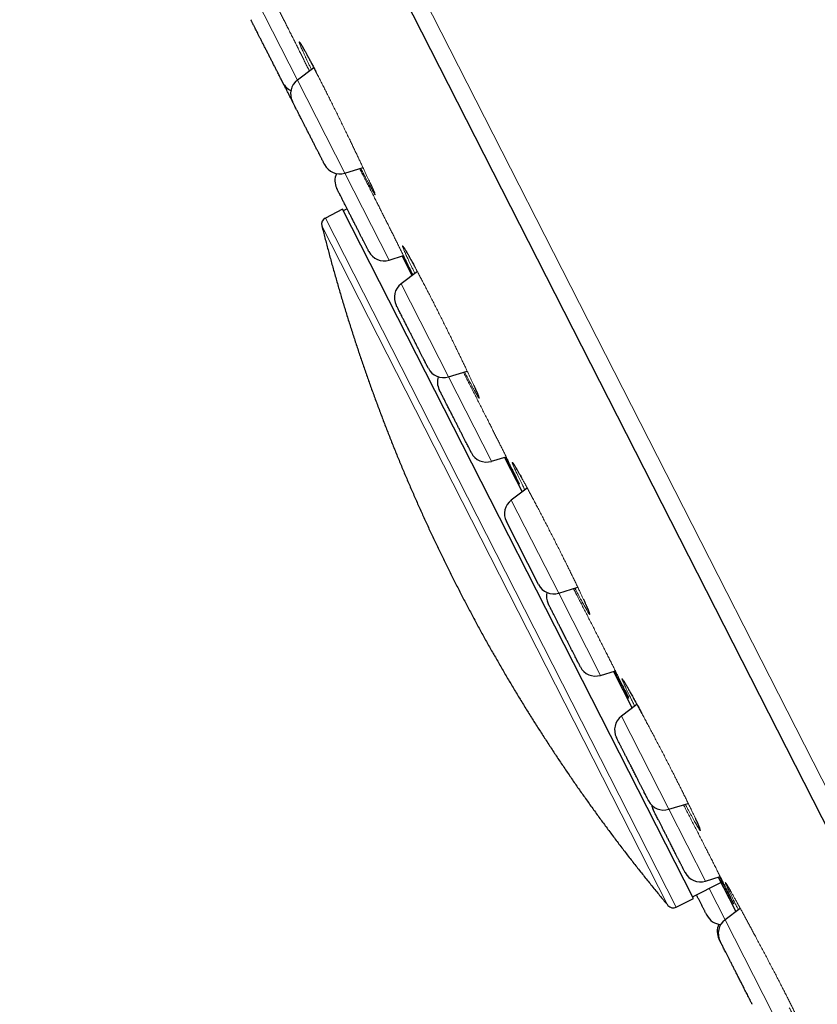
# Model space of a CAD drawing. Header units: millimetres. Extents: x 8 to 578, y 12 to 587.
# Tile 91 of 155: x 51 to 75, y 529 to 558. Entities that reach past the tile are written whole.
import ezdxf

# ---------------------------------------------------------------- set-up
doc = ezdxf.new("R2010")
doc.units = ezdxf.units.MM

msp = doc.modelspace()

# ---------------------------------------------------------------- linework, layer by layer
at = {"color": 252, "linetype": 'Continuous', "lineweight": 0}
for p, q in [((51.632, 580.745), (88.83, 507.739)), ((59.368, 555.877), (58.148, 558.272)), ((60.756, 553.152), (59.368, 555.877)), ((62.055, 550.604), (60.756, 553.152)), ((61.194, 553.286), (61.211, 553.252)), ((70.47, 531.654), (60.188, 551.835)), ((70.226, 531.704), (60.084, 551.608)), ((63.797, 547.184), (62.409, 549.909)), ((65.058, 544.71), (63.797, 547.184)), ((67.025, 540.85), (65.636, 543.575)), ((68.252, 538.442), (67.025, 540.85)), ((70.251, 534.518), (68.862, 537.243)), ((71.324, 532.412), (70.251, 534.518)), ((71.9, 531.281), (71.432, 532.2)), ((73.289, 528.556), (71.9, 531.281))]:
    msp.add_line(p, q, dxfattribs=at)
at = {"color": 7, "linetype": 'Continuous', "lineweight": 30}
for p, q in [((88.322, 507.613), (51.231, 580.408)), ((59.849, 556.239), (59.368, 555.877)), ((60.756, 553.152), (61.291, 553.315)), ((60.689, 552.091), (60.188, 551.835)), ((70.972, 531.909), (60.689, 552.091)), ((60.826, 552.104), (60.712, 552.046)), ((62.055, 550.604), (62.479, 550.734)), ((62.434, 550.72), (62.726, 550.148)), ((62.884, 550.268), (62.409, 549.909)), ((63.797, 547.184), (64.345, 547.351)), ((65.058, 544.71), (65.488, 544.842)), ((65.437, 544.826), (65.953, 543.814)), ((66.104, 543.928), (65.636, 543.575)), ((66.433, 541.101), (65.491, 542.949)), ((67.025, 540.85), (67.585, 541.021)), ((68.252, 538.442), (68.686, 538.575)), ((68.631, 538.558), (69.179, 537.482)), ((69.319, 537.588), (68.862, 537.243)), ((70.251, 534.518), (70.821, 534.692)), ((70.949, 531.954), (71.78, 532.377)), ((71.324, 532.412), (71.761, 532.546)), ((71.703, 532.528), (72.018, 531.91)), ((70.47, 531.654), (70.972, 531.909)), ((72.018, 531.91), (72.218, 531.521)), ((72.346, 531.617), (71.9, 531.281))]:
    msp.add_line(p, q, dxfattribs=at)
for centre, radius, start, end in [((59.39, 556.024), 0.5, 207, 244.8503), ((59.669, 555.478), 0.5, 127, 207), ((60.61, 553.63), 0.5, 207, 287), ((60.967, 552.93), 0.5, 155.2466, 207), ((60.278, 551.657), 0.2, 117, 194.0916), ((61.908, 551.082), 0.5, 207, 287), ((62.709, 549.51), 0.5, 127, 207), ((63.651, 547.662), 0.5, 207, 287), ((63.97, 547.036), 0.5, 162.3823, 207), ((64.911, 545.188), 0.5, 207, 287), ((65.937, 543.176), 0.5, 127, 207), ((66.878, 541.328), 0.5, 207, 287), ((67.164, 540.768), 0.5, 168.0339, 207), ((68.105, 538.92), 0.5, 207, 287), ((69.163, 536.844), 0.5, 127, 207), ((70.105, 534.996), 0.5, 207, 287), ((70.236, 534.738), 0.5, 190.1844, 207), ((71.178, 532.89), 0.5, 207, 287), ((70.38, 531.832), 0.2, 219.9084, 297), ((71.814, 531.641), 0.5, 207, 265.3707), ((72.201, 530.882), 0.5, 127, 207), ((72.171, 530.941), 0.5, 155.2466, 207)]:
    msp.add_arc(centre, radius, start, end, dxfattribs=at)
at = {"color": 252, "linetype": 'Continuous', "lineweight": 0}
for points, knots in [([(58.517, 558.54), (58.518, 558.537), (58.538, 558.498), (58.58, 558.416), (58.641, 558.295), (58.705, 558.168), (58.769, 558.042), (58.831, 557.919), (58.89, 557.801), (58.95, 557.681), (59.012, 557.56), (59.073, 557.437), (59.136, 557.312), (59.199, 557.186), (59.263, 557.06), (59.326, 556.934), (59.388, 556.809), (59.45, 556.686), (59.511, 556.564), (59.571, 556.444), (59.63, 556.325), (59.681, 556.224), (59.71, 556.164), (59.721, 556.143)], [0, 0, 0, 0, 0.004917, 0.062187, 0.119473, 0.176963, 0.234848, 0.284273, 0.333366, 0.382254, 0.431069, 0.479947, 0.529028, 0.578453, 0.628262, 0.677576, 0.726546, 0.775327, 0.824079, 0.87296, 0.922127, 0.972338, 1, 1, 1, 1]), ([(59.779, 556.187), (59.766, 556.215), (59.737, 556.274), (59.697, 556.36), (59.657, 556.445), (59.619, 556.524), (59.585, 556.599), (59.553, 556.668), (59.523, 556.734), (59.496, 556.796), (59.471, 556.852), (59.451, 556.9), (59.436, 556.938), (59.426, 556.967), (59.42, 556.987), (59.419, 556.997), (59.423, 556.998), (59.432, 556.989), (59.446, 556.97), (59.464, 556.942), (59.487, 556.904), (59.515, 556.857), (59.547, 556.802), (59.583, 556.737), (59.623, 556.665), (59.667, 556.584), (59.714, 556.495), (59.765, 556.398), (59.82, 556.295), (59.877, 556.185), (59.937, 556.069), (59.999, 555.948), (60.043, 555.863), (60.065, 555.82)], [0, 0, 0, 0, 0.0250555, 0.0535209, 0.0819704, 0.1104828, 0.1391388, 0.16802, 0.1972082, 0.2305884, 0.2638039, 0.2969991, 0.330322, 0.3639219, 0.3979472, 0.431659, 0.4650584, 0.4983049, 0.5315565, 0.5649676, 0.5986863, 0.6325829, 0.6661122, 0.6994202, 0.732647, 0.7659263, 0.7993842, 0.8331327, 0.8665989, 0.899903, 0.9331623, 0.9664911, 1, 1, 1, 1]), ([(60.065, 555.82), (60.087, 555.777), (60.131, 555.69), (60.2, 555.554), (60.269, 555.416), (60.34, 555.275), (60.412, 555.13), (60.484, 554.984), (60.557, 554.837), (60.629, 554.691), (60.7, 554.545), (60.771, 554.399), (60.841, 554.255), (60.907, 554.118), (60.969, 553.991), (61.025, 553.873), (61.08, 553.759), (61.132, 553.649), (61.183, 553.542), (61.232, 553.438), (61.28, 553.337), (61.325, 553.241), (61.368, 553.15), (61.407, 553.065), (61.444, 552.985), (61.478, 552.911), (61.509, 552.843), (61.539, 552.777), (61.567, 552.715), (61.592, 552.658), (61.612, 552.611), (61.627, 552.573), (61.638, 552.545), (61.644, 552.526), (61.646, 552.516), (61.643, 552.516), (61.635, 552.525), (61.623, 552.544), (61.605, 552.573), (61.585, 552.609), (61.561, 552.651), (61.536, 552.697), (61.507, 552.75), (61.475, 552.81), (61.441, 552.875), (61.403, 552.946), (61.361, 553.028), (61.313, 553.12), (61.266, 553.21), (61.235, 553.271), (61.222, 553.294)], [0, 0, 0, 0, 0.022446, 0.044768, 0.067042, 0.089346, 0.11176, 0.134366, 0.156806, 0.179109, 0.201363, 0.223661, 0.246102, 0.268785, 0.288213, 0.307457, 0.326582, 0.345655, 0.364743, 0.383915, 0.403239, 0.422827, 0.442183, 0.46137, 0.480452, 0.499493, 0.518553, 0.537694, 0.560459, 0.582964, 0.605297, 0.627544, 0.64979, 0.672118, 0.694693, 0.717084, 0.739374, 0.761648, 0.783992, 0.806495, 0.825595, 0.844748, 0.864013, 0.883338, 0.902526, 0.921672, 0.940846, 0.963457, 0.98584, 1, 1, 1, 1]), ([(61.211, 553.252), (61.233, 553.209), (61.277, 553.123), (61.346, 552.988), (61.415, 552.85), (61.487, 552.71), (61.559, 552.566), (61.629, 552.427), (61.696, 552.295), (61.76, 552.169), (61.822, 552.045), (61.885, 551.92), (61.947, 551.797), (62.009, 551.674), (62.07, 551.551), (62.131, 551.431), (62.19, 551.313), (62.247, 551.199), (62.302, 551.088), (62.356, 550.98), (62.407, 550.876), (62.458, 550.776), (62.506, 550.678), (62.552, 550.586), (62.595, 550.5), (62.634, 550.419), (62.671, 550.344), (62.705, 550.276), (62.734, 550.217), (62.75, 550.185), (62.756, 550.171)], [0, 0, 0, 0, 0.040948, 0.081646, 0.122222, 0.162808, 0.20354, 0.244552, 0.279595, 0.314392, 0.349034, 0.383617, 0.418239, 0.453001, 0.488005, 0.523339, 0.558305, 0.593011, 0.627571, 0.662098, 0.696705, 0.731506, 0.767112, 0.802254, 0.837047, 0.871607, 0.906047, 0.940478, 0.975008, 1, 1, 1, 1]), ([(62.812, 550.213), (62.809, 550.219), (62.79, 550.258), (62.757, 550.325), (62.715, 550.413), (62.675, 550.497), (62.638, 550.575), (62.604, 550.647), (62.574, 550.713), (62.546, 550.773), (62.522, 550.828), (62.501, 550.875), (62.483, 550.917), (62.468, 550.954), (62.457, 550.984), (62.45, 551.007), (62.447, 551.02), (62.45, 551.023), (62.458, 551.017), (62.47, 551.001), (62.487, 550.976), (62.509, 550.942), (62.536, 550.898), (62.566, 550.846), (62.602, 550.784), (62.641, 550.714), (62.685, 550.635), (62.733, 550.549), (62.784, 550.456), (62.838, 550.355), (62.895, 550.248), (62.955, 550.134), (63.018, 550.014), (63.084, 549.889), (63.151, 549.76), (63.22, 549.627), (63.29, 549.49), (63.338, 549.396), (63.362, 549.349)], [0, 0, 0, 0, 0.004839, 0.030207, 0.055655, 0.081249, 0.107056, 0.132462, 0.157788, 0.183102, 0.208473, 0.233974, 0.259676, 0.285654, 0.31537, 0.344934, 0.374475, 0.404125, 0.434015, 0.464277, 0.494294, 0.524026, 0.553615, 0.5832, 0.612919, 0.6429, 0.673071, 0.702913, 0.732555, 0.762121, 0.791728, 0.821487, 0.851517, 0.881298, 0.910934, 0.940529, 0.970185, 1, 1, 1, 1]), ([(62.746, 550.163), (62.739, 550.177), (62.722, 550.21), (62.692, 550.268), (62.656, 550.337), (62.615, 550.416), (62.569, 550.506), (62.517, 550.608), (62.479, 550.682), (62.458, 550.723), (62.456, 550.727)], [0, 0, 0, 0, 0.101021, 0.237071, 0.372654, 0.50831, 0.6689, 0.827619, 0.985382, 1, 1, 1, 1]), ([(63.362, 549.349), (63.386, 549.301), (63.435, 549.206), (63.508, 549.062), (63.581, 548.917), (63.654, 548.771), (63.727, 548.624), (63.799, 548.478), (63.871, 548.333), (63.94, 548.191), (64.008, 548.052), (64.075, 547.915), (64.139, 547.782), (64.198, 547.659), (64.253, 547.545), (64.302, 547.442), (64.348, 547.344), (64.392, 547.251), (64.433, 547.163), (64.472, 547.08), (64.508, 547.001), (64.542, 546.927), (64.573, 546.86), (64.6, 546.799), (64.624, 546.745), (64.644, 546.698), (64.661, 546.657), (64.676, 546.62), (64.688, 546.59), (64.695, 546.567), (64.698, 546.555), (64.695, 546.552), (64.688, 546.558), (64.677, 546.574), (64.661, 546.599), (64.64, 546.634), (64.615, 546.678), (64.585, 546.731), (64.551, 546.793), (64.514, 546.86), (64.476, 546.93), (64.437, 547.003), (64.396, 547.082), (64.351, 547.166), (64.308, 547.247), (64.279, 547.303), (64.266, 547.327)], [0, 0, 0, 0, 0.02447, 0.048804, 0.073085, 0.097399, 0.121832, 0.146475, 0.170948, 0.195265, 0.219525, 0.243831, 0.268288, 0.293009, 0.314204, 0.335193, 0.356046, 0.376836, 0.397639, 0.418528, 0.43958, 0.460943, 0.482051, 0.50297, 0.523772, 0.544525, 0.565296, 0.586151, 0.610963, 0.635493, 0.659838, 0.68409, 0.708344, 0.732689, 0.757283, 0.781682, 0.805977, 0.83026, 0.854627, 0.879177, 0.899992, 0.920869, 0.941874, 0.962943, 0.983858, 1, 1, 1, 1]), ([(64.234, 547.317), (64.245, 547.296), (64.278, 547.232), (64.335, 547.121), (64.404, 546.985), (64.475, 546.846), (64.524, 546.751), (64.548, 546.703)], [0, 0, 0, 0, 0.111235, 0.332843, 0.554385, 0.776548, 1, 1, 1, 1]), ([(64.548, 546.703), (64.573, 546.655), (64.622, 546.559), (64.696, 546.413), (64.77, 546.267), (64.844, 546.12), (64.918, 545.974), (64.988, 545.836), (65.053, 545.707), (65.114, 545.586), (65.173, 545.469), (65.231, 545.354), (65.287, 545.241), (65.342, 545.132), (65.395, 545.026), (65.447, 544.923), (65.496, 544.824), (65.542, 544.731), (65.586, 544.643), (65.627, 544.561), (65.665, 544.484), (65.701, 544.411), (65.734, 544.344), (65.763, 544.283), (65.79, 544.229), (65.813, 544.182), (65.832, 544.141), (65.848, 544.107), (65.861, 544.08), (65.87, 544.059), (65.876, 544.045), (65.879, 544.038), (65.877, 544.039), (65.873, 544.046), (65.864, 544.06), (65.852, 544.083), (65.834, 544.115), (65.812, 544.157), (65.784, 544.209), (65.753, 544.269), (65.717, 544.338), (65.679, 544.412), (65.639, 544.488), (65.598, 544.566), (65.555, 544.65), (65.509, 544.739), (65.478, 544.801), (65.461, 544.833), (65.461, 544.833)], [0, 0, 0, 0, 0.0250323, 0.0499097, 0.0747117, 0.0995194, 0.1244157, 0.1494842, 0.1709206, 0.1921989, 0.2133768, 0.2345138, 0.2556712, 0.2769113, 0.298297, 0.3199245, 0.3413148, 0.3625365, 0.3836595, 0.4047543, 0.425891, 0.447139, 0.4689238, 0.4904174, 0.5116909, 0.5328153, 0.5538602, 0.5748936, 0.5959814, 0.6177144, 0.6391814, 0.660448, 0.6815794, 0.7026397, 0.7236919, 0.7447969, 0.769915, 0.7947644, 0.8194474, 0.8440688, 0.868735, 0.8935533, 0.9147354, 0.9359418, 0.9572477, 0.9786397, 0.9998932, 1, 1, 1, 1]), ([(66.032, 543.874), (66.027, 543.885), (66.003, 543.934), (65.966, 544.01), (65.921, 544.102), (65.882, 544.183), (65.846, 544.258), (65.813, 544.328), (65.783, 544.393), (65.756, 544.451), (65.732, 544.503), (65.712, 544.549), (65.695, 544.588), (65.682, 544.62), (65.672, 544.646), (65.666, 544.664), (65.663, 544.676), (65.664, 544.681), (65.67, 544.678), (65.681, 544.666), (65.696, 544.644), (65.717, 544.612), (65.742, 544.571), (65.772, 544.521), (65.806, 544.462), (65.845, 544.395), (65.887, 544.32), (65.934, 544.237), (65.984, 544.146), (66.039, 544.047), (66.096, 543.941), (66.157, 543.829), (66.22, 543.712), (66.285, 543.59), (66.352, 543.462), (66.422, 543.33), (66.494, 543.194), (66.566, 543.055), (66.639, 542.914), (66.713, 542.771), (66.788, 542.626), (66.837, 542.529), (66.862, 542.48)], [0, 0, 0, 0, 0.007868, 0.034597, 0.057593, 0.080482, 0.103325, 0.126183, 0.149118, 0.172189, 0.195457, 0.218343, 0.241158, 0.263964, 0.286824, 0.309802, 0.332963, 0.356374, 0.383162, 0.409807, 0.436426, 0.463138, 0.490061, 0.517314, 0.544377, 0.571178, 0.597842, 0.624496, 0.651261, 0.678253, 0.705446, 0.73234, 0.759051, 0.78569, 0.81236, 0.839159, 0.866218, 0.893051, 0.919754, 0.94642, 0.97314, 1, 1, 1, 1]), ([(66.862, 542.48), (66.887, 542.431), (66.936, 542.334), (67.01, 542.189), (67.082, 542.045), (67.153, 541.903), (67.223, 541.763), (67.291, 541.625), (67.357, 541.491), (67.42, 541.361), (67.481, 541.237), (67.538, 541.118), (67.593, 541.003), (67.642, 540.9), (67.686, 540.807), (67.725, 540.725), (67.76, 540.648), (67.792, 540.578), (67.821, 540.514), (67.847, 540.455), (67.871, 540.402), (67.89, 540.356), (67.907, 540.316), (67.92, 540.284), (67.929, 540.258), (67.935, 540.24), (67.937, 540.228), (67.936, 540.223), (67.93, 540.226), (67.92, 540.239), (67.904, 540.261), (67.884, 540.293), (67.86, 540.334), (67.832, 540.382), (67.802, 540.434), (67.771, 540.49), (67.737, 540.553), (67.699, 540.621), (67.659, 540.695), (67.616, 540.775), (67.571, 540.86), (67.532, 540.934), (67.507, 540.98), (67.499, 540.995)], [0, 0, 0, 0, 0.026898, 0.053646, 0.080335, 0.107059, 0.133915, 0.161002, 0.187915, 0.21465, 0.241316, 0.268028, 0.294905, 0.322069, 0.345387, 0.36847, 0.391396, 0.414247, 0.437106, 0.460055, 0.483176, 0.506672, 0.529881, 0.552879, 0.575744, 0.598551, 0.621374, 0.644284, 0.671551, 0.698511, 0.725268, 0.751927, 0.778589, 0.805356, 0.828527, 0.851535, 0.874442, 0.897314, 0.920215, 0.943214, 0.966379, 0.989253, 1, 1, 1, 1]), ([(67.459, 540.983), (67.477, 540.948), (67.517, 540.869), (67.583, 540.742), (67.654, 540.603), (67.727, 540.461), (67.801, 540.318), (67.875, 540.174), (67.949, 540.028), (68.023, 539.883), (68.073, 539.786), (68.097, 539.738)], [0, 0, 0, 0, 0.09063, 0.204059, 0.318163, 0.432497, 0.546082, 0.659276, 0.772432, 0.885895, 1, 1, 1, 1]), ([(68.097, 539.738), (68.122, 539.689), (68.171, 539.592), (68.244, 539.449), (68.315, 539.309), (68.385, 539.172), (68.452, 539.038), (68.515, 538.914), (68.572, 538.8), (68.625, 538.696), (68.674, 538.597), (68.722, 538.503), (68.767, 538.413), (68.809, 538.328), (68.849, 538.247), (68.886, 538.172), (68.92, 538.103), (68.951, 538.04), (68.979, 537.984), (69.003, 537.934), (69.024, 537.891), (69.042, 537.854), (69.056, 537.823), (69.067, 537.8), (69.074, 537.783), (69.078, 537.774), (69.077, 537.772), (69.074, 537.776), (69.067, 537.788), (69.056, 537.806), (69.042, 537.832), (69.025, 537.864), (69.004, 537.903), (68.98, 537.948), (68.952, 538), (68.92, 538.061), (68.882, 538.133), (68.838, 538.217), (68.791, 538.308), (68.74, 538.406), (68.696, 538.492), (68.667, 538.548), (68.657, 538.566)], [0, 0, 0, 0, 0.028425, 0.056672, 0.084832, 0.112998, 0.141264, 0.169727, 0.194087, 0.218259, 0.242308, 0.266304, 0.290319, 0.314424, 0.338691, 0.363287, 0.387597, 0.411702, 0.435683, 0.45962, 0.483596, 0.507689, 0.53245, 0.556871, 0.581033, 0.605017, 0.628903, 0.652768, 0.676686, 0.701354, 0.725722, 0.749866, 0.773858, 0.797773, 0.821681, 0.845653, 0.874136, 0.902326, 0.930341, 0.958302, 0.986331, 1, 1, 1, 1]), ([(69.254, 537.539), (69.236, 537.575), (69.2, 537.648), (69.15, 537.749), (69.103, 537.845), (69.06, 537.933), (69.023, 538.009), (68.992, 538.075), (68.966, 538.131), (68.943, 538.181), (68.923, 538.224), (68.907, 538.261), (68.895, 538.291), (68.886, 538.314), (68.88, 538.33), (68.878, 538.34), (68.88, 538.342), (68.886, 538.338), (68.895, 538.327), (68.908, 538.308), (68.925, 538.281), (68.948, 538.245), (68.976, 538.198), (69.009, 538.143), (69.046, 538.078), (69.088, 538.005), (69.132, 537.927), (69.176, 537.847), (69.221, 537.766), (69.269, 537.68), (69.319, 537.589), (69.371, 537.494), (69.425, 537.394), (69.485, 537.284), (69.55, 537.163), (69.62, 537.032), (69.691, 536.898), (69.764, 536.761), (69.838, 536.621), (69.913, 536.479), (69.989, 536.334), (70.064, 536.189), (70.14, 536.044), (70.214, 535.9), (70.288, 535.756), (70.336, 535.661), (70.361, 535.614)], [0, 0, 0, 0, 0.024055, 0.04852, 0.073021, 0.097387, 0.121712, 0.142613, 0.163425, 0.184202, 0.204999, 0.225871, 0.246871, 0.268055, 0.28887, 0.309624, 0.33037, 0.351167, 0.372073, 0.393148, 0.414451, 0.438834, 0.463083, 0.487303, 0.511602, 0.536087, 0.560867, 0.582005, 0.602951, 0.623777, 0.644555, 0.665355, 0.686245, 0.707289, 0.732037, 0.756511, 0.780816, 0.80505, 0.829306, 0.853674, 0.878291, 0.902704, 0.926999, 0.951259, 0.975566, 1, 1, 1, 1]), ([(70.361, 535.614), (70.385, 535.566), (70.432, 535.473), (70.502, 535.335), (70.569, 535.201), (70.634, 535.071), (70.697, 534.945), (70.756, 534.824), (70.813, 534.708), (70.866, 534.599), (70.915, 534.496), (70.961, 534.4), (71.003, 534.312), (71.039, 534.234), (71.069, 534.167), (71.095, 534.11), (71.117, 534.06), (71.135, 534.016), (71.151, 533.98), (71.162, 533.949), (71.171, 533.926), (71.175, 533.909), (71.177, 533.899), (71.174, 533.896), (71.168, 533.901), (71.159, 533.912), (71.146, 533.93), (71.128, 533.957), (71.106, 533.993), (71.078, 534.041), (71.045, 534.097), (71.008, 534.161), (70.968, 534.234), (70.925, 534.312), (70.881, 534.392), (70.837, 534.473), (70.791, 534.559), (70.756, 534.624), (70.736, 534.66), (70.734, 534.666)], [0, 0, 0, 0, 0.029859, 0.05955, 0.089175, 0.118838, 0.148648, 0.178714, 0.208603, 0.238286, 0.267887, 0.297533, 0.327358, 0.357499, 0.383409, 0.409047, 0.434502, 0.459865, 0.485229, 0.510687, 0.53633, 0.562428, 0.5882, 0.613734, 0.639114, 0.664424, 0.689746, 0.715161, 0.74542, 0.77534, 0.80504, 0.834632, 0.864233, 0.893952, 0.91965, 0.945174, 0.970593, 0.995978, 1, 1, 1, 1]), ([(70.683, 534.65), (70.692, 534.633), (70.724, 534.569), (70.782, 534.457), (70.856, 534.315), (70.93, 534.171), (71.005, 534.026), (71.08, 533.88), (71.155, 533.735), (71.229, 533.59), (71.301, 533.448), (71.373, 533.309), (71.443, 533.171), (71.488, 533.082), (71.511, 533.038)], [0, 0, 0, 0, 0.033317, 0.1213285, 0.2089461, 0.2964735, 0.3842003, 0.4723996, 0.5608745, 0.6487753, 0.736374, 0.8239377, 0.9117281, 1, 1, 1, 1]), ([(71.511, 533.038), (71.534, 532.994), (71.578, 532.906), (71.642, 532.78), (71.703, 532.659), (71.762, 532.544), (71.817, 532.435), (71.866, 532.337), (71.91, 532.25), (71.948, 532.173), (71.983, 532.103), (72.016, 532.038), (72.045, 531.979), (72.07, 531.927), (72.093, 531.88), (72.113, 531.84), (72.128, 531.807), (72.141, 531.781), (72.149, 531.762), (72.154, 531.75), (72.156, 531.745), (72.153, 531.746), (72.148, 531.755), (72.139, 531.771), (72.126, 531.794), (72.109, 531.823), (72.09, 531.859), (72.067, 531.902), (72.041, 531.951), (72.011, 532.007), (71.978, 532.07), (71.942, 532.138), (71.904, 532.211), (71.863, 532.29), (71.819, 532.374), (71.776, 532.456), (71.747, 532.513), (71.734, 532.538)], [0, 0, 0, 0, 0.032875, 0.065542, 0.098107, 0.130679, 0.163366, 0.196282, 0.224482, 0.252451, 0.280267, 0.308014, 0.335775, 0.363636, 0.391682, 0.420181, 0.448328, 0.476218, 0.503946, 0.53161, 0.559304, 0.587121, 0.615795, 0.644061, 0.672015, 0.699751, 0.727361, 0.754935, 0.782559, 0.811074, 0.839247, 0.867164, 0.89491, 0.922571, 0.950227, 0.977961, 1, 1, 1, 1]), ([(72.289, 531.574), (72.277, 531.599), (72.245, 531.661), (72.199, 531.754), (72.15, 531.851), (72.106, 531.942), (72.065, 532.024), (72.029, 532.098), (71.997, 532.164), (71.97, 532.221), (71.949, 532.267), (71.933, 532.304), (71.921, 532.332), (71.912, 532.353), (71.908, 532.367), (71.907, 532.374), (71.909, 532.374), (71.916, 532.366), (71.926, 532.353), (71.939, 532.332), (71.956, 532.305), (71.977, 532.271), (72.001, 532.23), (72.029, 532.183), (72.062, 532.125), (72.1, 532.058), (72.144, 531.98), (72.192, 531.894), (72.244, 531.801), (72.3, 531.7), (72.357, 531.596), (72.414, 531.493), (72.469, 531.392), (72.526, 531.287), (72.585, 531.179), (72.645, 531.068), (72.707, 530.954), (72.773, 530.829), (72.845, 530.696), (72.921, 530.554), (72.997, 530.411), (73.073, 530.267), (73.149, 530.123), (73.225, 529.978), (73.301, 529.834), (73.375, 529.691), (73.448, 529.551), (73.519, 529.413), (73.588, 529.278), (73.633, 529.192), (73.655, 529.148)], [0, 0, 0, 0, 0.014971, 0.037355, 0.059961, 0.082454, 0.104776, 0.127022, 0.149283, 0.17165, 0.194208, 0.213363, 0.232445, 0.251503, 0.270584, 0.28974, 0.30902, 0.328471, 0.347563, 0.3666, 0.385632, 0.404712, 0.423895, 0.443233, 0.462783, 0.485169, 0.507425, 0.529649, 0.551939, 0.574395, 0.597114, 0.616526, 0.635755, 0.65487, 0.673934, 0.693012, 0.712164, 0.731451, 0.754165, 0.776627, 0.798929, 0.821163, 0.843411, 0.865753, 0.888338, 0.910737, 0.933028, 0.955287, 0.977587, 1, 1, 1, 1]), ([(73.655, 529.148), (73.677, 529.106), (73.72, 529.02), (73.781, 528.899), (73.84, 528.782), (73.895, 528.672), (73.946, 528.567), (73.992, 528.474), (74.032, 528.391), (74.066, 528.319), (74.098, 528.252), (74.126, 528.192), (74.151, 528.138), (74.172, 528.089), (74.191, 528.047), (74.205, 528.012), (74.216, 527.984), (74.224, 527.962), (74.227, 527.948), (74.228, 527.941), (74.224, 527.94), (74.217, 527.947), (74.206, 527.961), (74.192, 527.981), (74.174, 528.008), (74.153, 528.043), (74.129, 528.083), (74.101, 528.13), (74.068, 528.187), (74.03, 528.254), (73.986, 528.333), (73.938, 528.42), (73.886, 528.513), (73.834, 528.609), (73.798, 528.676), (73.781, 528.707)], [0, 0, 0, 0, 0.033565, 0.066939, 0.100237, 0.133578, 0.167084, 0.200879, 0.229713, 0.258355, 0.286891, 0.315413, 0.344016, 0.372795, 0.401849, 0.431009, 0.459848, 0.488469, 0.516975, 0.545473, 0.574067, 0.60286, 0.632217, 0.661201, 0.689908, 0.718436, 0.746877, 0.775326, 0.803871, 0.837872, 0.871497, 0.904878, 0.938142, 0.97142, 1, 1, 1, 1])]:
    msp.add_open_spline(points, degree=3, knots=knots, dxfattribs=at)
at = {"color": 7, "linetype": 'Continuous', "lineweight": 30}
for points, knots in [([(58.944, 555.799), (58.944, 555.798), (58.945, 555.797), (58.941, 555.805), (58.934, 555.819), (58.925, 555.835), (58.918, 555.85), (58.909, 555.867), (58.897, 555.892), (58.879, 555.927), (58.854, 555.975), (58.827, 556.029), (58.799, 556.084), (58.773, 556.135), (58.749, 556.181), (58.725, 556.229), (58.7, 556.278), (58.673, 556.33), (58.64, 556.395), (58.6, 556.473), (58.553, 556.565), (58.506, 556.659), (58.457, 556.754), (58.409, 556.848), (58.37, 556.925), (58.339, 556.986), (58.317, 557.03), (58.294, 557.075), (58.266, 557.13), (58.232, 557.195), (58.195, 557.268), (58.161, 557.336), (58.133, 557.391), (58.11, 557.436), (58.092, 557.472), (58.075, 557.504), (58.06, 557.533), (58.047, 557.559), (58.033, 557.587), (58.019, 557.613), (58.009, 557.634), (58.004, 557.644), (58.004, 557.644), (58.004, 557.644)], [0, 0, 0, 0, 0.0111341, 0.0437439, 0.0760504, 0.0922029, 0.1084089, 0.1247112, 0.1411517, 0.171221, 0.2010609, 0.2309416, 0.2611324, 0.2812214, 0.3011688, 0.3210541, 0.3409575, 0.3609591, 0.3811379, 0.4137476, 0.4460541, 0.4784019, 0.5111341, 0.5437439, 0.5760504, 0.5922029, 0.6084089, 0.6247112, 0.6411517, 0.671221, 0.7010609, 0.7309416, 0.7611324, 0.7812214, 0.8011688, 0.8210541, 0.8409575, 0.8609591, 0.8811379, 0.9137476, 0.9460541, 0.9784019, 1, 1, 1, 1]), ([(59.46, 556.945), (59.46, 556.946), (59.459, 556.946), (59.461, 556.944), (59.463, 556.941), (59.465, 556.938), (59.468, 556.934), (59.471, 556.929), (59.475, 556.923), (59.48, 556.914), (59.487, 556.903), (59.495, 556.889), (59.504, 556.874), (59.513, 556.86), (59.521, 556.846), (59.528, 556.834), (59.534, 556.823), (59.542, 556.809), (59.551, 556.793), (59.563, 556.771), (59.578, 556.746), (59.594, 556.716), (59.613, 556.682), (59.634, 556.643), (59.658, 556.599), (59.683, 556.553), (59.709, 556.504), (59.743, 556.44), (59.786, 556.359), (59.839, 556.259), (59.887, 556.166), (59.919, 556.105), (59.931, 556.081)], [0, 0, 0, 0, 0.007386, 0.028334, 0.048418, 0.067635, 0.085983, 0.103574, 0.121715, 0.148159, 0.176341, 0.206261, 0.236292, 0.263256, 0.286436, 0.305832, 0.321815, 0.338685, 0.363973, 0.392887, 0.425431, 0.460621, 0.499263, 0.541362, 0.586228, 0.631166, 0.6759, 0.72043, 0.797855, 0.874647, 0.95081, 1, 1, 1, 1]), ([(59.222, 555.253), (59.216, 555.264), (59.202, 555.292), (59.178, 555.339), (59.146, 555.403), (59.106, 555.481), (59.059, 555.573), (59.011, 555.667), (58.973, 555.742), (58.951, 555.784), (58.946, 555.796)], [0, 0, 0, 0, 0.068693, 0.171098, 0.274362, 0.441435, 0.606954, 0.772685, 0.940385, 1, 1, 1, 1]), ([(60.165, 553.403), (60.165, 553.403), (60.164, 553.404), (60.162, 553.409), (60.156, 553.42), (60.145, 553.441), (60.131, 553.47), (60.114, 553.503), (60.097, 553.536), (60.081, 553.568), (60.063, 553.602), (60.044, 553.64), (60.024, 553.68), (59.997, 553.732), (59.964, 553.797), (59.923, 553.877), (59.88, 553.961), (59.835, 554.05), (59.788, 554.142), (59.749, 554.22), (59.717, 554.282), (59.693, 554.329), (59.669, 554.376), (59.638, 554.437), (59.601, 554.51), (59.558, 554.594), (59.516, 554.677), (59.48, 554.747), (59.45, 554.806), (59.425, 554.855), (59.401, 554.901), (59.379, 554.945), (59.357, 554.987), (59.333, 555.035), (59.307, 555.086), (59.282, 555.136), (59.261, 555.177), (59.244, 555.21), (59.232, 555.234), (59.226, 555.246), (59.223, 555.25), (59.223, 555.251), (59.223, 555.251)], [0, 0, 0, 0, 0.016314, 0.032766, 0.062857, 0.092719, 0.122621, 0.152833, 0.172937, 0.192899, 0.212798, 0.232716, 0.252732, 0.272925, 0.305558, 0.337888, 0.370259, 0.403015, 0.435648, 0.467978, 0.484142, 0.50036, 0.516674, 0.533126, 0.563217, 0.593078, 0.622981, 0.653193, 0.673297, 0.693258, 0.713158, 0.733076, 0.753092, 0.773285, 0.805918, 0.838248, 0.870619, 0.903375, 0.936008, 0.968338, 0.984502, 1, 1, 1, 1]), ([(61.505, 552.853), (61.509, 552.843), (61.521, 552.818), (61.537, 552.782), (61.554, 552.743), (61.569, 552.709), (61.582, 552.68), (61.593, 552.654), (61.603, 552.63), (61.611, 552.61), (61.618, 552.593), (61.622, 552.583), (61.624, 552.577), (61.626, 552.573), (61.627, 552.57), (61.627, 552.569), (61.627, 552.569), (61.627, 552.569)], [0, 0, 0, 0, 0.063177, 0.15691, 0.248693, 0.347615, 0.427641, 0.512047, 0.600829, 0.690704, 0.773718, 0.84951, 0.879783, 0.908728, 0.93909, 0.976864, 1, 1, 1, 1]), ([(61.463, 550.855), (61.463, 550.855), (61.463, 550.855), (61.462, 550.858), (61.458, 550.864), (61.452, 550.877), (61.44, 550.9), (61.424, 550.931), (61.407, 550.966), (61.389, 551), (61.372, 551.033), (61.354, 551.069), (61.335, 551.107), (61.314, 551.148), (61.286, 551.201), (61.253, 551.268), (61.211, 551.349), (61.168, 551.434), (61.122, 551.524), (61.075, 551.616), (61.035, 551.694), (61.004, 551.757), (60.98, 551.804), (60.956, 551.851), (60.925, 551.911), (60.888, 551.984), (60.845, 552.068), (60.803, 552.149), (60.768, 552.219), (60.738, 552.277), (60.714, 552.325), (60.691, 552.371), (60.669, 552.414), (60.648, 552.455), (60.624, 552.502), (60.599, 552.551), (60.574, 552.599), (60.554, 552.638), (60.539, 552.669), (60.528, 552.69), (60.523, 552.7), (60.521, 552.703), (60.521, 552.703), (60.521, 552.703)], [0, 0, 0, 0, 0.008412, 0.024715, 0.041155, 0.071224, 0.101064, 0.130945, 0.161136, 0.181225, 0.201172, 0.221057, 0.240961, 0.260962, 0.281141, 0.313751, 0.346057, 0.378405, 0.411137, 0.443747, 0.476054, 0.492206, 0.508412, 0.524715, 0.541155, 0.571224, 0.601064, 0.630945, 0.661136, 0.681225, 0.701172, 0.721057, 0.740961, 0.760962, 0.781141, 0.813751, 0.846057, 0.878405, 0.911137, 0.943747, 0.976054, 0.992206, 1, 1, 1, 1]), ([(60.085, 551.607), (60.089, 551.59), (60.122, 551.458), (60.186, 551.21), (60.277, 550.865), (60.37, 550.521), (60.466, 550.177), (60.564, 549.834), (60.665, 549.491), (60.768, 549.15), (60.874, 548.809), (60.982, 548.468), (61.093, 548.129), (61.206, 547.79), (61.321, 547.452), (61.439, 547.115), (61.559, 546.779), (61.682, 546.444), (61.807, 546.11), (61.934, 545.776), (62.064, 545.443), (62.196, 545.112), (62.33, 544.781), (62.467, 544.451), (62.606, 544.122), (62.748, 543.795), (62.892, 543.468), (63.038, 543.142), (63.187, 542.817), (63.338, 542.494), (63.491, 542.171), (63.646, 541.85), (63.804, 541.529), (63.964, 541.21), (64.126, 540.892), (64.291, 540.575), (64.458, 540.259), (64.627, 539.945), (64.798, 539.631), (64.972, 539.319), (65.148, 539.009), (65.326, 538.699), (65.506, 538.391), (65.689, 538.084), (65.873, 537.778), (66.06, 537.473), (66.249, 537.17), (66.44, 536.869), (66.634, 536.568), (66.829, 536.269), (67.027, 535.972), (67.227, 535.676), (67.428, 535.381), (67.632, 535.088), (67.838, 534.796), (68.047, 534.505), (68.257, 534.217), (68.469, 533.929), (68.683, 533.643), (68.9, 533.359), (69.118, 533.076), (69.339, 532.795), (69.561, 532.516), (69.785, 532.238), (70.007, 531.967), (70.155, 531.79), (70.226, 531.704)], [0, 0, 0, 0, 0.00233, 0.018173, 0.034017, 0.049861, 0.065706, 0.08155, 0.097395, 0.113241, 0.129086, 0.144932, 0.160778, 0.176625, 0.192471, 0.208318, 0.224166, 0.240013, 0.255861, 0.271709, 0.287558, 0.303406, 0.319255, 0.335104, 0.350954, 0.366803, 0.382653, 0.398503, 0.414354, 0.430205, 0.446056, 0.461907, 0.477758, 0.49361, 0.509462, 0.525314, 0.541167, 0.55702, 0.572873, 0.588726, 0.60458, 0.620434, 0.636288, 0.652142, 0.667997, 0.683851, 0.699707, 0.715562, 0.731418, 0.747274, 0.76313, 0.778986, 0.794843, 0.8107, 0.826558, 0.842415, 0.858273, 0.874131, 0.88999, 0.905848, 0.921707, 0.937567, 0.953426, 0.969286, 0.985146, 1, 1, 1, 1]), ([(62.491, 550.967), (62.491, 550.967), (62.491, 550.967), (62.493, 550.964), (62.497, 550.958), (62.504, 550.947), (62.515, 550.93), (62.528, 550.909), (62.544, 550.883), (62.56, 550.855), (62.578, 550.825), (62.595, 550.795), (62.613, 550.764), (62.63, 550.733), (62.648, 550.701), (62.667, 550.668), (62.687, 550.631), (62.71, 550.59), (62.736, 550.542), (62.764, 550.491), (62.784, 550.454), (62.793, 550.438)], [0, 0, 0, 0, 0.022102, 0.058063, 0.097905, 0.164618, 0.229464, 0.292401, 0.359925, 0.422834, 0.48106, 0.534909, 0.586093, 0.634875, 0.678681, 0.723501, 0.771786, 0.823542, 0.878776, 0.945773, 1, 1, 1, 1]), ([(63.205, 547.436), (63.205, 547.436), (63.205, 547.435), (63.201, 547.444), (63.194, 547.458), (63.184, 547.477), (63.175, 547.496), (63.163, 547.518), (63.15, 547.544), (63.135, 547.573), (63.115, 547.612), (63.09, 547.663), (63.056, 547.728), (63.019, 547.801), (62.979, 547.879), (62.937, 547.962), (62.9, 548.035), (62.87, 548.094), (62.846, 548.14), (62.823, 548.186), (62.792, 548.246), (62.755, 548.32), (62.71, 548.407), (62.666, 548.494), (62.627, 548.57), (62.594, 548.635), (62.566, 548.69), (62.539, 548.743), (62.512, 548.795), (62.487, 548.846), (62.457, 548.904), (62.424, 548.969), (62.389, 549.037), (62.359, 549.097), (62.332, 549.15), (62.309, 549.195), (62.293, 549.226), (62.283, 549.245), (62.277, 549.257), (62.272, 549.267), (62.267, 549.277), (62.264, 549.283), (62.264, 549.282), (62.264, 549.282)], [0, 0, 0, 0, 0.016447, 0.046327, 0.076518, 0.096607, 0.116554, 0.13644, 0.156343, 0.176345, 0.196524, 0.229133, 0.26144, 0.293788, 0.32652, 0.35913, 0.391436, 0.407589, 0.423795, 0.440097, 0.456537, 0.486607, 0.516447, 0.546327, 0.576518, 0.596607, 0.616554, 0.63644, 0.656343, 0.676345, 0.696524, 0.729133, 0.76144, 0.793788, 0.82652, 0.85913, 0.891436, 0.907589, 0.923795, 0.940097, 0.956537, 0.986607, 1, 1, 1, 1]), ([(64.466, 544.961), (64.466, 544.961), (64.467, 544.96), (64.464, 544.965), (64.459, 544.976), (64.451, 544.991), (64.443, 545.007), (64.433, 545.027), (64.421, 545.05), (64.407, 545.077), (64.389, 545.113), (64.365, 545.16), (64.333, 545.223), (64.297, 545.292), (64.259, 545.368), (64.218, 545.449), (64.181, 545.52), (64.152, 545.578), (64.129, 545.623), (64.105, 545.669), (64.075, 545.728), (64.038, 545.802), (63.994, 545.888), (63.949, 545.975), (63.91, 546.052), (63.876, 546.119), (63.848, 546.174), (63.82, 546.229), (63.793, 546.282), (63.767, 546.333), (63.736, 546.394), (63.702, 546.461), (63.666, 546.532), (63.633, 546.596), (63.604, 546.653), (63.579, 546.702), (63.562, 546.735), (63.551, 546.757), (63.543, 546.772), (63.537, 546.784), (63.531, 546.797), (63.525, 546.807), (63.525, 546.809), (63.524, 546.809)], [0, 0, 0, 0, 0.001063, 0.030944, 0.061135, 0.081224, 0.101171, 0.121056, 0.14096, 0.160961, 0.18114, 0.21375, 0.246056, 0.278404, 0.311137, 0.343746, 0.376053, 0.392205, 0.408411, 0.424714, 0.441154, 0.471223, 0.501063, 0.530944, 0.561135, 0.581224, 0.601171, 0.621056, 0.64096, 0.660961, 0.68114, 0.71375, 0.746056, 0.778404, 0.811137, 0.843746, 0.876053, 0.892205, 0.908411, 0.924714, 0.941154, 0.971223, 1, 1, 1, 1]), ([(64.538, 546.937), (64.544, 546.923), (64.557, 546.894), (64.575, 546.853), (64.592, 546.816), (64.606, 546.784), (64.618, 546.757), (64.628, 546.735), (64.635, 546.717), (64.641, 546.703), (64.647, 546.69), (64.652, 546.678), (64.657, 546.664), (64.663, 546.651), (64.668, 546.637), (64.673, 546.626), (64.676, 546.617), (64.678, 546.612), (64.679, 546.61), (64.679, 546.609), (64.679, 546.609)], [0, 0, 0, 0, 0.075651, 0.156571, 0.233331, 0.303114, 0.365914, 0.42173, 0.470562, 0.508385, 0.542762, 0.582891, 0.629807, 0.683494, 0.742585, 0.803031, 0.862775, 0.92182, 0.965317, 1, 1, 1, 1]), ([(65.701, 544.632), (65.701, 544.632), (65.702, 544.632), (65.705, 544.627), (65.711, 544.619), (65.718, 544.607), (65.728, 544.592), (65.739, 544.574), (65.752, 544.553), (65.765, 544.531), (65.779, 544.508), (65.793, 544.484), (65.809, 544.456), (65.828, 544.423), (65.849, 544.386), (65.872, 544.346), (65.898, 544.301), (65.924, 544.254), (65.943, 544.22), (65.952, 544.205)], [0, 0, 0, 0, 0.022891, 0.084133, 0.141571, 0.19765, 0.256822, 0.319133, 0.380434, 0.437938, 0.491627, 0.542603, 0.598516, 0.660814, 0.729477, 0.793382, 0.861927, 0.935094, 1, 1, 1, 1]), ([(67.66, 538.693), (67.66, 538.693), (67.66, 538.692), (67.659, 538.694), (67.656, 538.7), (67.652, 538.709), (67.644, 538.725), (67.631, 538.75), (67.612, 538.787), (67.588, 538.833), (67.561, 538.888), (67.529, 538.949), (67.5, 539.007), (67.475, 539.055), (67.456, 539.094), (67.436, 539.133), (67.409, 539.186), (67.375, 539.252), (67.333, 539.334), (67.29, 539.418), (67.251, 539.495), (67.217, 539.562), (67.187, 539.62), (67.158, 539.678), (67.129, 539.736), (67.099, 539.793), (67.064, 539.862), (67.024, 539.94), (66.98, 540.027), (66.938, 540.109), (66.899, 540.187), (66.862, 540.258), (66.835, 540.312), (66.815, 540.351), (66.801, 540.379), (66.788, 540.405), (66.772, 540.435), (66.756, 540.468), (66.74, 540.498), (66.729, 540.521), (66.722, 540.534), (66.719, 540.54), (66.718, 540.541), (66.718, 540.541)], [0, 0, 0, 0, 0.001171, 0.021057, 0.04096, 0.060962, 0.08114, 0.11375, 0.146057, 0.178404, 0.211137, 0.243746, 0.276053, 0.292205, 0.308412, 0.324714, 0.341154, 0.371224, 0.401063, 0.430944, 0.461135, 0.481224, 0.501171, 0.521057, 0.54096, 0.560962, 0.58114, 0.61375, 0.646057, 0.678404, 0.711137, 0.743746, 0.776053, 0.792205, 0.808412, 0.824714, 0.841154, 0.871224, 0.901063, 0.930944, 0.961135, 0.981224, 1, 1, 1, 1]), ([(67.75, 540.671), (67.752, 540.664), (67.763, 540.642), (67.778, 540.608), (67.797, 540.567), (67.813, 540.532), (67.827, 540.499), (67.84, 540.47), (67.852, 540.444), (67.862, 540.421), (67.871, 540.4), (67.878, 540.382), (67.885, 540.367), (67.891, 540.353), (67.897, 540.337), (67.903, 540.323), (67.909, 540.308), (67.913, 540.295), (67.917, 540.286), (67.918, 540.281), (67.918, 540.281), (67.918, 540.281)], [0, 0, 0, 0, 0.028081, 0.101453, 0.169943, 0.233547, 0.292258, 0.351185, 0.404183, 0.452355, 0.500737, 0.550121, 0.586421, 0.629172, 0.678357, 0.73381, 0.78973, 0.859135, 0.924209, 0.985287, 1, 1, 1, 1]), ([(68.915, 538.295), (68.915, 538.295), (68.914, 538.296), (68.916, 538.293), (68.918, 538.29), (68.923, 538.284), (68.928, 538.275), (68.935, 538.264), (68.942, 538.253), (68.949, 538.242), (68.955, 538.231), (68.963, 538.219), (68.973, 538.203), (68.985, 538.182), (69, 538.156), (69.018, 538.126), (69.037, 538.092), (69.059, 538.054), (69.083, 538.012), (69.11, 537.965), (69.138, 537.914), (69.17, 537.858), (69.204, 537.797), (69.239, 537.733), (69.276, 537.666), (69.314, 537.598), (69.351, 537.53), (69.386, 537.465), (69.42, 537.404), (69.444, 537.359), (69.458, 537.333), (69.461, 537.328)], [0, 0, 0, 0, 0.001415, 0.029388, 0.056029, 0.081261, 0.11485, 0.144772, 0.170166, 0.191018, 0.209865, 0.231581, 0.256291, 0.288909, 0.325365, 0.363821, 0.403905, 0.445617, 0.488955, 0.533916, 0.580497, 0.628688, 0.678483, 0.728913, 0.776671, 0.826655, 0.872935, 0.915516, 0.954403, 0.989605, 1, 1, 1, 1]), ([(68.964, 538.015), (68.969, 538.004), (68.981, 537.979), (68.999, 537.942), (69.018, 537.903), (69.034, 537.87), (69.046, 537.845), (69.055, 537.825), (69.06, 537.814), (69.063, 537.806), (69.064, 537.805), (69.065, 537.804)], [0, 0, 0, 0, 0.087488, 0.207438, 0.351156, 0.488525, 0.619491, 0.744008, 0.862048, 0.932531, 1, 1, 1, 1]), ([(69.659, 534.769), (69.659, 534.769), (69.659, 534.769), (69.658, 534.771), (69.655, 534.778), (69.647, 534.793), (69.633, 534.82), (69.615, 534.856), (69.592, 534.9), (69.565, 534.953), (69.54, 535.003), (69.518, 535.047), (69.5, 535.082), (69.481, 535.118), (69.457, 535.167), (69.425, 535.229), (69.386, 535.306), (69.344, 535.387), (69.307, 535.461), (69.273, 535.528), (69.243, 535.585), (69.214, 535.643), (69.185, 535.7), (69.155, 535.759), (69.119, 535.829), (69.078, 535.91), (69.032, 536), (68.987, 536.087), (68.945, 536.171), (68.905, 536.249), (68.874, 536.31), (68.851, 536.355), (68.835, 536.386), (68.82, 536.417), (68.801, 536.453), (68.781, 536.494), (68.76, 536.534), (68.743, 536.566), (68.732, 536.588), (68.725, 536.603), (68.72, 536.611), (68.718, 536.616), (68.718, 536.617), (68.718, 536.617)], [0, 0, 0, 0, 0.00249, 0.022492, 0.042671, 0.075281, 0.107587, 0.139935, 0.172667, 0.205277, 0.237583, 0.253736, 0.269942, 0.286244, 0.302685, 0.332754, 0.362594, 0.392475, 0.422665, 0.442754, 0.462702, 0.482587, 0.50249, 0.522492, 0.542671, 0.575281, 0.607587, 0.639935, 0.672667, 0.705277, 0.737583, 0.753736, 0.769942, 0.786244, 0.802685, 0.832754, 0.862594, 0.892475, 0.922665, 0.942754, 0.962702, 0.982587, 1, 1, 1, 1]), ([(70.731, 532.665), (70.732, 532.664), (70.732, 532.663), (70.728, 532.672), (70.719, 532.69), (70.704, 532.718), (70.686, 532.754), (70.666, 532.792), (70.649, 532.826), (70.635, 532.854), (70.62, 532.884), (70.599, 532.925), (70.572, 532.978), (70.537, 533.046), (70.5, 533.119), (70.465, 533.188), (70.433, 533.25), (70.405, 533.305), (70.377, 533.36), (70.348, 533.417), (70.319, 533.474), (70.283, 533.545), (70.241, 533.627), (70.193, 533.721), (70.146, 533.813), (70.1, 533.904), (70.056, 533.991), (70.02, 534.06), (69.994, 534.112), (69.974, 534.15), (69.956, 534.187), (69.933, 534.232), (69.906, 534.284), (69.879, 534.338), (69.855, 534.385), (69.836, 534.422), (69.823, 534.448), (69.813, 534.468), (69.805, 534.484), (69.798, 534.496), (69.794, 534.505), (69.791, 534.511), (69.791, 534.51), (69.791, 534.51)], [0, 0, 0, 0, 0.0137405, 0.046047, 0.0783948, 0.111127, 0.1437368, 0.1760433, 0.1921958, 0.2084018, 0.2247041, 0.2411446, 0.2712139, 0.3010538, 0.3309345, 0.3611253, 0.3812144, 0.4011617, 0.421047, 0.4409504, 0.460952, 0.4811308, 0.5137405, 0.546047, 0.5783948, 0.611127, 0.6437368, 0.6760433, 0.6921958, 0.7084018, 0.7247041, 0.7411446, 0.7712139, 0.8010538, 0.8309345, 0.8611253, 0.8812144, 0.9011617, 0.921047, 0.9409504, 0.960952, 0.9811308, 1, 1, 1, 1]), ([(71.023, 534.268), (71.027, 534.258), (71.04, 534.231), (71.055, 534.198), (71.068, 534.168), (71.077, 534.148), (71.085, 534.13), (71.092, 534.116), (71.097, 534.104), (71.102, 534.092), (71.107, 534.08), (71.113, 534.066), (71.12, 534.051), (71.127, 534.035), (71.133, 534.019), (71.139, 534.004), (71.145, 533.991), (71.149, 533.98), (71.152, 533.973), (71.153, 533.968), (71.154, 533.966), (71.154, 533.966), (71.155, 533.966)], [0, 0, 0, 0, 0.054967, 0.148635, 0.19735, 0.242461, 0.282331, 0.316952, 0.346315, 0.370417, 0.404723, 0.44589, 0.493967, 0.548949, 0.604071, 0.664306, 0.726784, 0.790942, 0.856756, 0.909613, 0.963344, 1, 1, 1, 1]), ([(71.941, 532.328), (71.941, 532.328), (71.941, 532.328), (71.941, 532.327), (71.942, 532.326), (71.944, 532.323), (71.946, 532.32), (71.949, 532.315), (71.955, 532.306), (71.965, 532.29), (71.976, 532.271), (71.99, 532.249), (72.004, 532.225), (72.019, 532.198), (72.036, 532.17), (72.054, 532.139), (72.07, 532.111), (72.081, 532.091), (72.086, 532.083)], [0, 0, 0, 0, 0.010805, 0.049241, 0.081241, 0.107814, 0.134578, 0.162406, 0.241811, 0.328778, 0.422959, 0.516089, 0.604636, 0.688596, 0.777185, 0.860019, 0.941544, 1, 1, 1, 1]), ([(71.369, 531.414), (71.369, 531.414), (71.369, 531.414), (71.368, 531.416), (71.364, 531.422), (71.358, 531.435), (71.346, 531.458), (71.33, 531.489), (71.313, 531.524), (71.295, 531.559), (71.278, 531.591), (71.26, 531.627), (71.241, 531.665), (71.22, 531.707), (71.192, 531.76), (71.159, 531.826), (71.117, 531.907), (71.086, 531.97), (71.067, 532.006), (71.064, 532.012)], [0, 0, 0, 0, 0.021828, 0.064129, 0.106788, 0.184812, 0.26224, 0.339774, 0.418112, 0.470239, 0.521998, 0.573596, 0.625241, 0.677141, 0.729501, 0.814116, 0.897944, 0.981879, 1, 1, 1, 1]), ([(72.123, 531.818), (72.125, 531.814), (72.128, 531.807), (72.13, 531.802), (72.131, 531.8)], [0, 0, 0, 0, 0.54484, 1, 1, 1, 1]), ([(71.754, 530.658), (71.752, 530.662), (71.743, 530.679), (71.734, 530.697), (71.728, 530.709), (71.726, 530.713), (71.725, 530.714), (71.725, 530.714)], [0, 0, 0, 0, 0.126601, 0.421574, 0.713803, 0.859911, 1, 1, 1, 1]), ([(72.697, 528.807), (72.697, 528.808), (72.696, 528.809), (72.689, 528.824), (72.677, 528.847), (72.66, 528.879), (72.643, 528.914), (72.626, 528.946), (72.613, 528.971), (72.599, 528.999), (72.579, 529.038), (72.554, 529.089), (72.52, 529.154), (72.484, 529.225), (72.45, 529.292), (72.419, 529.353), (72.392, 529.406), (72.364, 529.461), (72.335, 529.517), (72.306, 529.574), (72.271, 529.644), (72.229, 529.726), (72.181, 529.82), (72.133, 529.913), (72.087, 530.005), (72.041, 530.094), (72.005, 530.165), (71.978, 530.219), (71.958, 530.258), (71.938, 530.296), (71.914, 530.343), (71.887, 530.397), (71.858, 530.455), (71.832, 530.506), (71.812, 530.545), (71.796, 530.575), (71.785, 530.597), (71.776, 530.615), (71.768, 530.631), (71.762, 530.642), (71.757, 530.651), (71.755, 530.656), (71.755, 530.655), (71.755, 530.655)], [0, 0, 0, 0, 0.030664, 0.0630118, 0.0957441, 0.1283538, 0.1606603, 0.1768129, 0.1930189, 0.2093211, 0.2257616, 0.2558309, 0.2856708, 0.3155515, 0.3457423, 0.3658314, 0.3857787, 0.405664, 0.4255674, 0.445569, 0.4657478, 0.4983576, 0.530664, 0.5630118, 0.5957441, 0.6283538, 0.6606603, 0.6768129, 0.6930189, 0.7093211, 0.7257616, 0.7558309, 0.7856708, 0.8155515, 0.8457423, 0.8658314, 0.8857787, 0.905664, 0.9255674, 0.945569, 0.9657478, 0.9983576, 1, 1, 1, 1])]:
    msp.add_open_spline(points, degree=3, knots=knots, dxfattribs=at)

doc.saveas('drawing.dxf')
